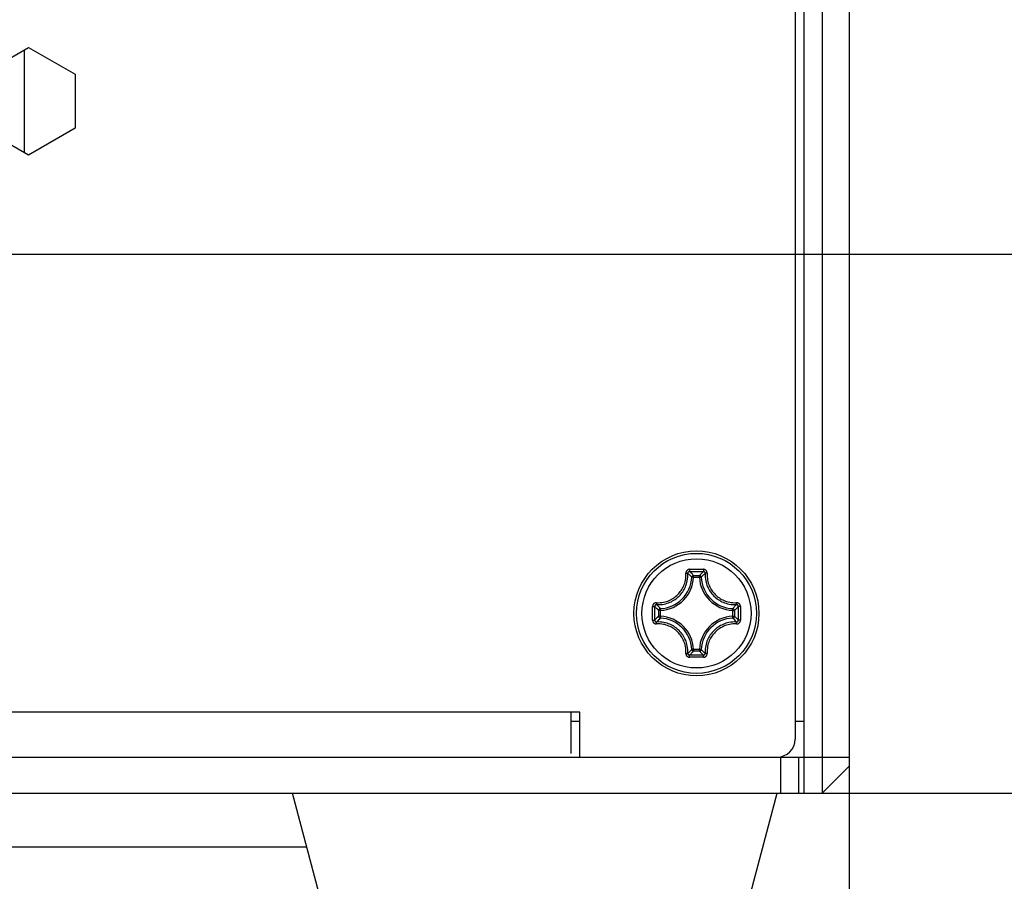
# Model space of a CAD drawing. Extents: x 0 to 420, y 0 to 297.
# Tile 73 of 77: x 381 to 392, y 193 to 203. Entities that reach past the tile are written whole.
import ezdxf

# ---------------------------------------------------------------- set-up
doc = ezdxf.new("R2010")
doc.units = 0
doc.header["$LTSCALE"] = 23.1
doc.layers.get('0').update_dxf_attribs({"linetype": 'CONTINUOUS'})
doc.layers.add('DIM_PILOTEES', color=7, linetype='CONTINUOUS')
doc.dimstyles.get("Standard").update_dxf_attribs({"dimtxt": 2.5, "dimasz": 2.5, "dimexe": 1.25, "dimexo": 0.625, "dimtad": 1, "dimcen": 2.5, "dimazin": 3, "dimtfac": 1, "dimtmove": 0, "dimatfit": 3})

# ---------------------------------------------------------------- blocks, each defined once
blk = doc.blocks.new('_FILLED')
at = {"color": 0, "linetype": 'BYBLOCK'}
blk.add_solid([(0, 0), (-1, 0.1429), (-1, -0.1429)], dxfattribs=at)
blk = doc.blocks.new('*D16')
at = {"layer": 'DIM_PILOTEES', "color": 2, "linetype": 'CONTINUOUS'}
for p, q in [((345.124, 200.233), (345.124, 159.007)), ((390.124, 194.333), (390.124, 159.007)), ((345.124, 161.007), (367.624, 161.007)), ((390.124, 161.007), (367.624, 161.007))]:
    blk.add_line(p, q, dxfattribs=at)
at = {"layer": 'DIM_PILOTEES', "color": 2, "linetype": 'CONTINUOUS', "xscale": 3.5, "yscale": 3.5, "zscale": 3.5, "rotation": 180}
blk.add_blockref('_FILLED', (345.124, 161.007), dxfattribs=at)
at = {"layer": 'DIM_PILOTEES', "color": 2, "linetype": 'CONTINUOUS', "xscale": 3.5, "yscale": 3.5, "zscale": 3.5}
blk.add_blockref('_FILLED', (390.124, 161.007), dxfattribs=at)
blk = doc.blocks.new('*D21')
at = {"layer": 'DIM_PILOTEES', "color": 2, "linetype": 'CONTINUOUS'}
for p, q in [((399.532, 199.933), (399.532, 207.433)), ((399.532, 207.433), (399.532, 196.933)), ((339.87, 199.933), (401.532, 199.933)), ((399.532, 186.433), (399.532, 196.933)), ((389.364, 193.933), (401.532, 193.933)), ((399.532, 193.933), (399.532, 186.433))]:
    blk.add_line(p, q, dxfattribs=at)
at = {"layer": 'DIM_PILOTEES', "color": 2, "linetype": 'CONTINUOUS', "xscale": 3.5, "yscale": 3.5, "zscale": 3.5}
for p, rotation in [((399.532, 199.933), 270), ((399.532, 193.933), 90)]:
    blk.add_blockref('_FILLED', p, dxfattribs=dict(at, rotation=rotation))

msp = doc.modelspace()

# ---------------------------------------------------------------- linework, layer by layer
at = {"color": 7, "linetype": 'CONTINUOUS'}
for p, q in [((389.824, 241.173), (389.824, 193.933)), ((390.124, 240.873), (390.124, 194.233)), ((389.624, 193.933), (389.624, 209.811)), ((389.524, 209.133), (389.524, 194.533)), ((380.464, 201.934), (380.984, 202.234)), ((380.936, 202.206), (380.936, 201.061)), ((380.984, 202.234), (381.504, 201.934)), ((381.504, 201.934), (381.504, 201.333)), ((380.984, 201.033), (380.464, 201.333)), ((381.504, 201.333), (380.984, 201.033)), ((388.335, 196.371), (388.328, 196.378)), ((388.348, 196.399), (388.395, 196.399)), ((388.392, 196.335), (388.372, 196.336)), ((388.379, 196.423), (388.425, 196.423)), ((388.392, 196.355), (388.457, 196.355)), ((388.392, 196.335), (388.392, 196.355)), ((388.392, 196.335), (388.457, 196.335)), ((388.395, 196.399), (388.439, 196.399)), ((388.425, 196.423), (388.501, 196.423)), ((388.457, 196.335), (388.457, 196.355)), ((388.457, 196.335), (388.477, 196.336)), ((388.514, 196.371), (388.521, 196.378)), ((387.935, 195.933), (387.935, 196.01)), ((387.959, 195.933), (387.959, 196.01)), ((387.986, 196.023), (387.98, 196.03)), ((388.862, 196.023), (388.869, 196.03)), ((388.89, 196.01), (388.89, 195.933)), ((388.914, 196.01), (388.914, 195.933)), ((387.935, 195.856), (387.935, 195.933)), ((387.959, 195.857), (387.959, 195.933)), ((388.022, 195.966), (388.003, 195.966)), ((388.003, 195.901), (388.003, 195.966)), ((388.022, 195.901), (388.003, 195.901)), ((388.022, 195.966), (388.022, 195.986)), ((388.022, 195.901), (388.022, 195.966)), ((388.022, 195.901), (388.022, 195.881)), ((388.826, 195.966), (388.827, 195.986)), ((388.826, 195.966), (388.846, 195.966)), ((388.826, 195.966), (388.826, 195.901)), ((388.826, 195.901), (388.846, 195.901)), ((388.826, 195.901), (388.827, 195.881)), ((388.846, 195.966), (388.846, 195.901)), ((388.89, 195.933), (388.89, 195.857)), ((388.914, 195.933), (388.914, 195.856)), ((387.986, 195.844), (387.98, 195.836)), ((388.862, 195.844), (388.869, 195.836)), ((388.335, 195.495), (388.328, 195.489)), ((388.392, 195.531), (388.372, 195.531)), ((388.457, 195.531), (388.392, 195.531)), ((388.392, 195.531), (388.392, 195.512)), ((388.457, 195.512), (388.392, 195.512)), ((388.424, 195.444), (388.394, 195.444)), ((388.454, 195.468), (388.41, 195.468)), ((388.454, 195.444), (388.424, 195.444)), ((388.501, 195.468), (388.454, 195.468)), ((388.457, 195.531), (388.477, 195.531)), ((388.457, 195.531), (388.457, 195.512)), ((388.514, 195.495), (388.521, 195.489)), ((387.124, 194.833), (193.124, 194.833)), ((387.024, 194.833), (387.024, 194.371)), ((387.124, 194.333), (387.124, 194.833)), ((387.024, 194.733), (387.124, 194.733)), ((389.524, 194.733), (389.624, 194.733)), ((190.124, 194.333), (390.124, 194.333)), ((389.364, 193.933), (389.364, 194.333)), ((389.564, 193.933), (389.564, 194.333)), ((390.124, 194.233), (389.824, 193.933)), ((190.684, 193.933), (389.564, 193.933)), ((384.485, 191.822), (383.924, 193.933)), ((388.764, 191.822), (389.324, 193.933)), ((389.624, 193.933), (389.824, 193.933)), ((313.124, 193.333), (384.084, 193.333))]:
    msp.add_line(p, q, dxfattribs=at)
for points in [[(387.978, 196.051), (387.999, 196.051), (388.019, 196.052), (388.038, 196.054), (388.056, 196.057), (388.073, 196.06), (388.089, 196.065), (388.104, 196.07), (388.119, 196.076), (388.133, 196.083), (388.146, 196.09), (388.159, 196.097), (388.171, 196.105), (388.183, 196.114), (388.195, 196.123), (388.206, 196.132), (388.216, 196.142), (388.226, 196.153), (388.235, 196.164), (388.244, 196.175), (388.253, 196.187), (388.261, 196.199), (388.268, 196.212), (388.275, 196.225), (388.282, 196.239), (388.288, 196.254), (388.293, 196.269), (388.297, 196.285), (388.301, 196.302), (388.304, 196.32), (388.306, 196.339), (388.307, 196.359), (388.307, 196.38)], [(387.98, 196.03), (388.002, 196.03), (388.024, 196.031), (388.044, 196.033), (388.063, 196.036), (388.08, 196.04), (388.097, 196.045), (388.113, 196.05), (388.129, 196.057), (388.144, 196.063), (388.158, 196.071), (388.171, 196.079), (388.185, 196.087), (388.197, 196.096), (388.209, 196.106), (388.221, 196.116), (388.232, 196.126), (388.242, 196.137), (388.252, 196.149), (388.262, 196.161), (388.271, 196.173), (388.279, 196.186), (388.287, 196.2), (388.294, 196.214), (388.301, 196.229), (388.307, 196.244), (388.313, 196.261), (388.318, 196.278), (388.322, 196.295), (388.325, 196.314), (388.327, 196.334), (388.328, 196.355), (388.328, 196.378)], [(388.347, 196.423), (388.344, 196.423), (388.341, 196.422), (388.337, 196.421), (388.333, 196.42), (388.329, 196.418), (388.326, 196.416), (388.322, 196.414), (388.319, 196.411), (388.316, 196.408), (388.314, 196.405), (388.312, 196.402), (388.31, 196.399), (388.309, 196.395), (388.308, 196.392), (388.307, 196.389), (388.307, 196.386), (388.307, 196.383), (388.307, 196.38)], [(388.307, 196.38), (388.31, 196.38), (388.313, 196.38), (388.316, 196.38), (388.318, 196.38), (388.321, 196.38), (388.323, 196.38), (388.325, 196.379), (388.326, 196.379), (388.327, 196.379), (388.328, 196.378)], [(388.348, 196.399), (388.345, 196.398), (388.342, 196.398), (388.339, 196.396), (388.336, 196.395), (388.333, 196.393), (388.331, 196.39), (388.329, 196.387), (388.328, 196.384), (388.328, 196.381), (388.328, 196.378)], [(388.372, 196.336), (388.365, 196.344), (388.357, 196.351), (388.35, 196.358), (388.343, 196.365), (388.335, 196.371)], [(388.347, 196.423), (388.364, 196.423), (388.379, 196.423)], [(388.347, 196.423), (388.347, 196.419), (388.348, 196.416), (388.348, 196.413), (388.348, 196.41), (388.348, 196.407), (388.348, 196.404), (388.348, 196.402), (388.348, 196.4), (388.348, 196.399), (388.348, 196.399)], [(388.378, 196.37), (388.37, 196.378), (388.363, 196.385), (388.356, 196.392), (388.348, 196.399)], [(388.392, 196.355), (388.389, 196.355), (388.386, 196.354), (388.383, 196.353), (388.381, 196.352), (388.378, 196.35), (388.376, 196.347), (388.375, 196.345), (388.373, 196.342), (388.373, 196.339), (388.372, 196.336)], [(388.392, 196.355), (388.385, 196.363), (388.378, 196.37)], [(388.439, 196.399), (388.485, 196.399), (388.501, 196.399)], [(388.457, 196.355), (388.464, 196.363), (388.471, 196.37)], [(388.477, 196.336), (388.476, 196.339), (388.475, 196.342), (388.474, 196.345), (388.473, 196.347), (388.471, 196.35), (388.468, 196.352), (388.466, 196.353), (388.463, 196.354), (388.46, 196.355), (388.457, 196.355)], [(388.471, 196.37), (388.479, 196.378), (388.486, 196.385), (388.493, 196.392), (388.501, 196.399)], [(388.477, 196.336), (388.484, 196.344), (388.492, 196.351), (388.499, 196.358), (388.506, 196.365), (388.514, 196.371)], [(388.501, 196.423), (388.501, 196.419), (388.501, 196.416), (388.501, 196.413), (388.501, 196.41), (388.501, 196.407), (388.501, 196.404), (388.501, 196.402), (388.501, 196.4), (388.501, 196.399), (388.501, 196.399)], [(388.542, 196.38), (388.542, 196.383), (388.542, 196.386), (388.542, 196.389), (388.541, 196.392), (388.54, 196.396), (388.539, 196.399), (388.537, 196.402), (388.535, 196.406), (388.532, 196.409), (388.529, 196.412), (388.526, 196.414), (388.523, 196.417), (388.519, 196.419), (388.516, 196.42), (388.512, 196.421), (388.508, 196.422), (388.505, 196.423), (388.501, 196.423)], [(388.521, 196.378), (388.521, 196.381), (388.521, 196.384), (388.519, 196.387), (388.518, 196.39), (388.516, 196.393), (388.513, 196.395), (388.51, 196.396), (388.507, 196.398), (388.504, 196.398), (388.501, 196.399)], [(388.542, 196.38), (388.539, 196.38), (388.536, 196.38), (388.533, 196.38), (388.531, 196.38), (388.528, 196.38), (388.526, 196.38), (388.524, 196.379), (388.523, 196.379), (388.522, 196.379), (388.521, 196.378)], [(388.521, 196.378), (388.521, 196.356), (388.522, 196.335), (388.524, 196.315), (388.527, 196.296), (388.531, 196.278), (388.536, 196.262), (388.541, 196.246), (388.547, 196.23), (388.554, 196.216), (388.561, 196.201), (388.569, 196.188), (388.577, 196.175), (388.587, 196.162), (388.596, 196.149), (388.607, 196.138), (388.617, 196.126), (388.629, 196.115), (388.641, 196.105), (388.653, 196.095), (388.666, 196.086), (388.679, 196.078), (388.693, 196.07), (388.707, 196.063), (388.721, 196.056), (388.737, 196.05), (388.753, 196.045), (388.769, 196.04), (388.787, 196.036), (388.806, 196.033), (388.826, 196.031), (388.847, 196.03), (388.869, 196.03)], [(388.542, 196.38), (388.542, 196.359), (388.543, 196.339), (388.545, 196.32), (388.548, 196.303), (388.551, 196.286), (388.556, 196.27), (388.561, 196.255), (388.567, 196.24), (388.573, 196.227), (388.58, 196.213), (388.587, 196.2), (388.595, 196.188), (388.604, 196.176), (388.613, 196.164), (388.623, 196.153), (388.633, 196.142), (388.644, 196.132), (388.655, 196.122), (388.667, 196.113), (388.679, 196.104), (388.691, 196.096), (388.704, 196.089), (388.718, 196.082), (388.732, 196.076), (388.746, 196.07), (388.761, 196.065), (388.777, 196.06), (388.794, 196.057), (388.811, 196.054), (388.83, 196.052), (388.85, 196.051), (388.871, 196.051)], [(387.978, 196.051), (387.975, 196.051), (387.972, 196.051), (387.969, 196.051), (387.966, 196.05), (387.962, 196.049), (387.959, 196.048), (387.956, 196.046), (387.952, 196.044), (387.949, 196.041), (387.946, 196.038), (387.944, 196.035), (387.941, 196.032), (387.939, 196.028), (387.938, 196.025), (387.937, 196.021), (387.936, 196.017), (387.935, 196.014), (387.935, 196.01)], [(387.935, 196.01), (387.939, 196.01), (387.942, 196.01), (387.945, 196.01), (387.948, 196.01), (387.951, 196.01), (387.954, 196.01), (387.956, 196.01), (387.957, 196.01), (387.959, 196.01), (387.959, 196.01)], [(387.98, 196.03), (387.977, 196.03), (387.974, 196.03), (387.971, 196.028), (387.968, 196.027), (387.965, 196.025), (387.963, 196.022), (387.961, 196.019), (387.96, 196.016), (387.959, 196.013), (387.959, 196.01)], [(387.988, 195.98), (387.98, 195.988), (387.973, 195.995), (387.966, 196.002), (387.959, 196.01)], [(387.978, 196.051), (387.978, 196.048), (387.977, 196.045), (387.977, 196.042), (387.978, 196.04), (387.978, 196.037), (387.978, 196.035), (387.978, 196.033), (387.979, 196.032), (387.979, 196.031), (387.98, 196.03)], [(388.022, 195.986), (388.014, 195.993), (388.007, 196.001), (388, 196.008), (387.993, 196.015), (387.986, 196.023)], [(388.827, 195.986), (388.835, 195.993), (388.842, 196.001), (388.849, 196.008), (388.856, 196.015), (388.862, 196.023)], [(388.861, 195.98), (388.869, 195.988), (388.876, 195.995), (388.883, 196.002), (388.89, 196.01)], [(388.871, 196.051), (388.871, 196.048), (388.871, 196.045), (388.871, 196.042), (388.871, 196.04), (388.871, 196.037), (388.871, 196.035), (388.87, 196.033), (388.87, 196.032), (388.87, 196.031), (388.869, 196.03)], [(388.89, 196.01), (388.89, 196.013), (388.889, 196.016), (388.888, 196.019), (388.886, 196.022), (388.884, 196.025), (388.881, 196.027), (388.878, 196.028), (388.875, 196.03), (388.872, 196.03), (388.869, 196.03)], [(388.914, 196.01), (388.914, 196.014), (388.913, 196.017), (388.912, 196.021), (388.911, 196.025), (388.909, 196.028), (388.907, 196.032), (388.905, 196.035), (388.902, 196.039), (388.9, 196.041), (388.896, 196.044), (388.893, 196.046), (388.89, 196.048), (388.886, 196.049), (388.883, 196.05), (388.88, 196.051), (388.877, 196.051), (388.874, 196.051), (388.871, 196.051)], [(388.914, 196.01), (388.91, 196.01), (388.907, 196.01), (388.904, 196.01), (388.901, 196.01), (388.898, 196.01), (388.895, 196.01), (388.893, 196.01), (388.892, 196.01), (388.89, 196.01), (388.89, 196.01)], [(387.988, 195.886), (387.98, 195.879), (387.973, 195.872), (387.966, 195.864), (387.959, 195.857)], [(388.022, 195.881), (388.014, 195.874), (388.007, 195.866), (388, 195.859), (387.993, 195.851), (387.986, 195.844)], [(388.003, 195.966), (387.995, 195.973), (387.988, 195.98)], [(388.003, 195.901), (387.995, 195.894), (387.988, 195.886)], [(388.022, 195.986), (388.019, 195.985), (388.016, 195.984), (388.013, 195.983), (388.01, 195.982), (388.008, 195.98), (388.006, 195.977), (388.005, 195.975), (388.004, 195.972), (388.003, 195.969), (388.003, 195.966)], [(388.003, 195.901), (388.003, 195.898), (388.004, 195.895), (388.005, 195.892), (388.006, 195.89), (388.008, 195.887), (388.01, 195.885), (388.013, 195.884), (388.016, 195.882), (388.019, 195.882), (388.022, 195.881)], [(388.846, 195.966), (388.846, 195.969), (388.845, 195.972), (388.844, 195.974), (388.843, 195.977), (388.841, 195.979), (388.839, 195.982), (388.836, 195.983), (388.833, 195.984), (388.83, 195.985), (388.827, 195.986)], [(388.827, 195.881), (388.83, 195.882), (388.833, 195.882), (388.836, 195.884), (388.839, 195.885), (388.841, 195.887), (388.843, 195.89), (388.844, 195.892), (388.845, 195.895), (388.846, 195.898), (388.846, 195.901)], [(388.827, 195.881), (388.835, 195.874), (388.842, 195.866), (388.849, 195.859), (388.856, 195.851), (388.862, 195.844)], [(388.846, 195.966), (388.854, 195.973), (388.861, 195.98)], [(388.846, 195.901), (388.854, 195.894), (388.861, 195.886)], [(388.861, 195.886), (388.869, 195.879), (388.876, 195.872), (388.883, 195.864), (388.89, 195.857)], [(387.935, 195.856), (387.939, 195.856), (387.942, 195.856), (387.945, 195.856), (387.948, 195.857), (387.951, 195.857), (387.954, 195.857), (387.956, 195.857), (387.957, 195.857), (387.959, 195.857), (387.959, 195.857)], [(387.935, 195.856), (387.935, 195.853), (387.936, 195.85), (387.937, 195.846), (387.938, 195.842), (387.939, 195.838), (387.941, 195.835), (387.944, 195.831), (387.946, 195.828), (387.949, 195.825), (387.953, 195.823), (387.956, 195.821), (387.959, 195.819), (387.962, 195.818), (387.966, 195.817), (387.969, 195.816), (387.972, 195.816), (387.975, 195.816), (387.978, 195.816)], [(387.959, 195.857), (387.959, 195.854), (387.96, 195.851), (387.961, 195.848), (387.963, 195.845), (387.965, 195.842), (387.968, 195.84), (387.971, 195.838), (387.974, 195.837), (387.977, 195.837), (387.98, 195.836)], [(387.978, 195.816), (387.978, 195.819), (387.977, 195.822), (387.977, 195.824), (387.978, 195.827), (387.978, 195.83), (387.978, 195.832), (387.978, 195.834), (387.979, 195.835), (387.979, 195.836), (387.98, 195.836)], [(388.307, 195.487), (388.307, 195.508), (388.306, 195.528), (388.304, 195.547), (388.301, 195.564), (388.298, 195.581), (388.293, 195.597), (388.288, 195.612), (388.282, 195.626), (388.276, 195.64), (388.269, 195.654), (388.262, 195.667), (388.253, 195.679), (388.245, 195.691), (388.236, 195.703), (388.226, 195.714), (388.216, 195.725), (388.205, 195.735), (388.194, 195.745), (388.182, 195.754), (388.17, 195.763), (388.158, 195.771), (388.145, 195.778), (388.131, 195.785), (388.117, 195.791), (388.103, 195.797), (388.088, 195.802), (388.072, 195.807), (388.055, 195.81), (388.038, 195.813), (388.019, 195.815), (387.999, 195.816), (387.978, 195.816)], [(388.328, 195.489), (388.328, 195.511), (388.327, 195.532), (388.325, 195.552), (388.322, 195.571), (388.318, 195.588), (388.313, 195.605), (388.308, 195.621), (388.302, 195.637), (388.295, 195.651), (388.288, 195.665), (388.28, 195.679), (388.271, 195.692), (388.262, 195.705), (388.253, 195.717), (388.242, 195.729), (388.232, 195.741), (388.22, 195.751), (388.208, 195.762), (388.196, 195.771), (388.183, 195.78), (388.17, 195.789), (388.156, 195.797), (388.142, 195.804), (388.128, 195.811), (388.112, 195.817), (388.096, 195.822), (388.079, 195.827), (388.062, 195.831), (388.043, 195.834), (388.023, 195.836), (388.002, 195.837), (387.98, 195.836)], [(388.869, 195.836), (388.846, 195.837), (388.825, 195.836), (388.805, 195.834), (388.786, 195.831), (388.769, 195.827), (388.752, 195.822), (388.736, 195.816), (388.72, 195.81), (388.705, 195.803), (388.691, 195.796), (388.677, 195.788), (388.664, 195.78), (388.652, 195.771), (388.64, 195.761), (388.628, 195.751), (388.617, 195.74), (388.607, 195.729), (388.597, 195.718), (388.587, 195.706), (388.578, 195.693), (388.57, 195.68), (388.562, 195.667), (388.554, 195.653), (388.548, 195.638), (388.541, 195.622), (388.536, 195.606), (388.531, 195.589), (388.527, 195.572), (388.524, 195.553), (388.522, 195.533), (388.521, 195.511), (388.521, 195.489)], [(388.871, 195.816), (388.85, 195.816), (388.83, 195.815), (388.811, 195.813), (388.793, 195.81), (388.776, 195.806), (388.76, 195.802), (388.745, 195.797), (388.73, 195.791), (388.716, 195.784), (388.703, 195.777), (388.69, 195.77), (388.678, 195.762), (388.666, 195.753), (388.654, 195.744), (388.643, 195.735), (388.633, 195.725), (388.623, 195.714), (388.614, 195.703), (388.605, 195.692), (388.596, 195.68), (388.588, 195.668), (388.581, 195.655), (388.574, 195.642), (388.567, 195.628), (388.561, 195.613), (388.556, 195.598), (388.552, 195.582), (388.548, 195.565), (388.545, 195.547), (388.543, 195.528), (388.542, 195.508), (388.542, 195.487)], [(388.869, 195.836), (388.872, 195.837), (388.875, 195.837), (388.878, 195.838), (388.881, 195.84), (388.884, 195.842), (388.886, 195.845), (388.888, 195.848), (388.889, 195.851), (388.89, 195.854), (388.89, 195.857)], [(388.871, 195.816), (388.871, 195.819), (388.871, 195.822), (388.871, 195.824), (388.871, 195.827), (388.871, 195.83), (388.871, 195.832), (388.87, 195.834), (388.87, 195.835), (388.87, 195.836), (388.869, 195.836)], [(388.871, 195.816), (388.874, 195.816), (388.877, 195.816), (388.88, 195.816), (388.883, 195.817), (388.887, 195.818), (388.89, 195.819), (388.893, 195.821), (388.897, 195.823), (388.9, 195.826), (388.903, 195.828), (388.905, 195.832), (388.908, 195.835), (388.91, 195.839), (388.911, 195.842), (388.912, 195.846), (388.913, 195.85), (388.914, 195.853), (388.914, 195.856)], [(388.914, 195.856), (388.91, 195.856), (388.907, 195.856), (388.904, 195.856), (388.901, 195.857), (388.898, 195.857), (388.895, 195.857), (388.893, 195.857), (388.892, 195.857), (388.89, 195.857), (388.89, 195.857)], [(388.307, 195.487), (388.31, 195.486), (388.313, 195.486), (388.316, 195.486), (388.318, 195.487), (388.321, 195.487), (388.323, 195.487), (388.325, 195.487), (388.326, 195.488), (388.327, 195.488), (388.328, 195.489)], [(388.307, 195.487), (388.307, 195.484), (388.307, 195.481), (388.307, 195.478), (388.308, 195.475), (388.309, 195.471), (388.31, 195.468), (388.312, 195.465), (388.314, 195.461), (388.317, 195.458), (388.319, 195.455), (388.323, 195.453), (388.326, 195.45), (388.33, 195.448), (388.333, 195.447), (388.337, 195.446), (388.341, 195.445), (388.344, 195.444), (388.347, 195.444)], [(388.328, 195.489), (388.328, 195.486), (388.328, 195.483), (388.329, 195.48), (388.331, 195.477), (388.333, 195.474), (388.336, 195.472), (388.339, 195.47), (388.342, 195.469), (388.345, 195.468), (388.348, 195.468)], [(388.372, 195.531), (388.365, 195.523), (388.357, 195.516), (388.35, 195.509), (388.343, 195.502), (388.335, 195.495)], [(388.347, 195.444), (388.347, 195.447), (388.348, 195.451), (388.348, 195.454), (388.348, 195.457), (388.348, 195.46), (388.348, 195.463), (388.348, 195.465), (388.348, 195.466), (388.348, 195.468), (388.348, 195.468)], [(388.394, 195.444), (388.364, 195.444), (388.347, 195.444)], [(388.378, 195.497), (388.37, 195.489), (388.363, 195.482), (388.356, 195.475), (388.348, 195.468)], [(388.41, 195.468), (388.364, 195.468), (388.348, 195.468)], [(388.372, 195.531), (388.373, 195.528), (388.373, 195.525), (388.375, 195.522), (388.376, 195.519), (388.378, 195.517), (388.381, 195.515), (388.383, 195.514), (388.386, 195.513), (388.389, 195.512), (388.392, 195.512)], [(388.392, 195.512), (388.385, 195.504), (388.378, 195.497)], [(388.501, 195.444), (388.485, 195.444), (388.47, 195.444), (388.454, 195.444)], [(388.457, 195.512), (388.46, 195.512), (388.463, 195.512), (388.466, 195.514), (388.468, 195.515), (388.471, 195.517), (388.473, 195.519), (388.474, 195.522), (388.475, 195.525), (388.476, 195.528), (388.477, 195.531)], [(388.457, 195.512), (388.464, 195.504), (388.471, 195.497)], [(388.471, 195.497), (388.479, 195.489), (388.486, 195.482), (388.493, 195.475), (388.501, 195.468)], [(388.477, 195.531), (388.484, 195.523), (388.492, 195.516), (388.499, 195.509), (388.506, 195.502), (388.514, 195.495)], [(388.501, 195.468), (388.504, 195.468), (388.507, 195.469), (388.51, 195.47), (388.513, 195.472), (388.516, 195.474), (388.518, 195.477), (388.519, 195.48), (388.521, 195.483), (388.521, 195.486), (388.521, 195.489)], [(388.501, 195.444), (388.505, 195.444), (388.508, 195.445), (388.512, 195.446), (388.516, 195.447), (388.52, 195.448), (388.523, 195.45), (388.527, 195.453), (388.53, 195.455), (388.532, 195.458), (388.535, 195.461), (388.537, 195.465), (388.539, 195.468), (388.54, 195.471), (388.541, 195.475), (388.542, 195.478), (388.542, 195.481), (388.542, 195.484), (388.542, 195.487)], [(388.501, 195.444), (388.501, 195.447), (388.501, 195.451), (388.501, 195.454), (388.501, 195.457), (388.501, 195.46), (388.501, 195.463), (388.501, 195.465), (388.501, 195.466), (388.501, 195.468), (388.501, 195.468)], [(388.542, 195.487), (388.539, 195.486), (388.536, 195.486), (388.533, 195.486), (388.531, 195.487), (388.528, 195.487), (388.526, 195.487), (388.524, 195.487), (388.523, 195.488), (388.522, 195.488), (388.521, 195.489)]]:
    msp.add_lwpolyline(points, dxfattribs=at)
for radius in [0.696, 0.696, 0.668, 0.608]:
    msp.add_circle((388.424, 195.933), radius, dxfattribs=at)
for centre, radius, start, end in [((388.004, 196.353), 0.368, 272.6604, 357.3395), ((388.004, 196.353), 0.388, 272.6601, 357.3399), ((388.844, 196.353), 0.388, 182.6601, 267.3399), ((388.844, 196.353), 0.368, 182.6604, 267.3395), ((388.004, 195.513), 0.388, 2.6601, 87.3399), ((388.004, 195.513), 0.368, 2.6604, 87.3396), ((388.844, 195.513), 0.388, 92.6601, 177.3399), ((388.844, 195.513), 0.368, 92.6604, 177.3395), ((389.324, 194.533), 0.2, 270, 360)]:
    msp.add_arc(centre, radius, start, end, dxfattribs=at)

# ---------------------------------------------------------------- dimensions: what is measured, and where the dimension line sits
at = {"layer": 'DIM_PILOTEES', "color": 2, "linetype": 'CONTINUOUS'}
for base, p1, p2, angle, picture, middle in [((399.532, 199.933), (389.364, 193.933), (339.87, 199.933), 90, '*D21', (399.532, 195.438)), ((345.124, 161.007), (390.124, 194.333), (345.124, 200.233), 180, '*D16', (366.967, 161.007))]:
    dim = msp.add_linear_dim(base=base, p1=p1, p2=p2, angle=angle, dimstyle='Standard', dxfattribs=at)
    dim.commit()
    dim.dimension.update_dxf_attribs({"geometry": picture, "text_midpoint": middle, "dimtype": 128})

doc.saveas('drawing.dxf')
